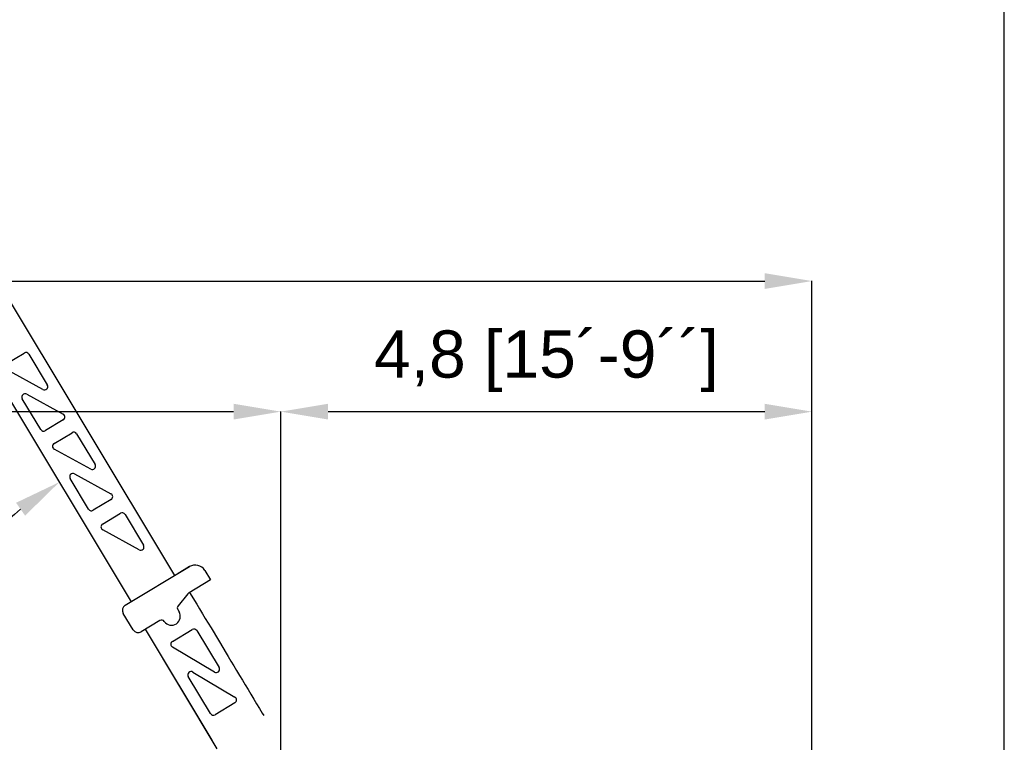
# Model space of a CAD drawing. Header units: millimetres. Extents: x 47009 to 83985, y -19576 to 31053.
# Tile 29 of 30: x 75083 to 83985, y 10710 to 17242. Entities that reach past the tile are written whole.
import ezdxf

# ---------------------------------------------------------------- set-up
doc = ezdxf.new("R2010")
doc.units = ezdxf.units.MM
doc.header["$LTSCALE"] = 50
doc.layers.add('AM_5', color=3, linetype='Continuous', lineweight=25)
doc.styles.add('Aktuální-ISO', font='arial.ttf')
doc.styles.get("Standard").update_dxf_attribs({"font": 'txt.shx'})
doc.dimstyles.new('AM_ISO$0', dxfattribs={"dimtxt": 3.5, "dimasz": 3.5, "dimexe": 1, "dimexo": 1, "dimgap": 1.5, "dimtad": 1, "dimdsep": 46, "dimtxsty": 'Standard', "dimcen": 0, "dimclrd": 256, "dimclre": 256, "dimclrt": 2, "dimadec": 0, "dimazin": 2, "dimtp": 0.1, "dimtm": 0.1, "dimtfac": 0.71, "dimtdec": 3, "dimtmove": 0, "dimatfit": 3, "dimfxl": 1, "dimlwd": -1, "dimlwe": -1, "dimarcsym": 1})
doc.dimstyles.new('AM_ISO$2', dxfattribs={"dimtxt": 3.5, "dimasz": 3.5, "dimexe": 1, "dimexo": 1, "dimgap": 1.5, "dimtad": 1, "dimdsep": 46, "dimtxsty": 'Standard', "dimcen": 0, "dimclrd": 256, "dimclre": 256, "dimclrt": 2, "dimadec": 0, "dimazin": 2, "dimtp": 0.1, "dimtm": 0.1, "dimtfac": 0.71, "dimtdec": 3, "dimtmove": 0, "dimatfit": 3, "dimfxl": 1, "dimlwd": -1, "dimlwe": -1, "dimarcsym": 1})

# ---------------------------------------------------------------- blocks, each defined once
blk = doc.blocks.new('*D164')
at = {"layer": 'AM_5', "linetype": 'ByBlock', "transparency": 16777216}
for p, q in [((54798.4, 9465.7), (54798.4, 14880.3)), ((55225.4, 14879.3), (81818.9, 14879.3)), ((82245.9, 10591.9), (82245.9, 14880.3))]:
    blk.add_line(p, q, dxfattribs=at)
at = {"layer": 'AM_5', "transparency": 16777216}
for points in [[(55225.4, 14950.5), (55225.4, 14808.1), (54798.4, 14879.3)], [(81818.9, 14950.5), (81818.9, 14808.1), (82245.9, 14879.3)]]:
    blk.add_solid(points, dxfattribs=at)
at = {"layer": 'Defpoints', "color": 0, "transparency": 16777216}
for p in [(82245.9, 14879.3), (82245.9, 10590.9), (54798.4, 9464.7)]:
    blk.add_point(p, dxfattribs=at)
at = {"layer": 'AM_5', "color": 2, "transparency": 16777216, "insert": (68522.2, 15336), "char_height": 427, "attachment_point": 5, "style": 'Aktuální-ISO'}
blk.add_mtext('27,45 [90´-1´´]', dxfattribs=at)
blk = doc.blocks.new('*D165')
at = {"layer": 'AM_5', "linetype": 'ByBlock', "transparency": 16777216}
for p, q in [((54798.4, 9465.7), (54798.4, 13699.7)), ((55225.4, 13698.7), (77017, 13698.7)), ((77444, 10228.2), (77444, 13699.7))]:
    blk.add_line(p, q, dxfattribs=at)
at = {"layer": 'AM_5', "transparency": 16777216}
for points in [[(55225.4, 13769.9), (55225.4, 13627.6), (54798.4, 13698.7)], [(77017, 13769.9), (77017, 13627.6), (77444, 13698.7)]]:
    blk.add_solid(points, dxfattribs=at)
at = {"layer": 'Defpoints', "color": 0, "transparency": 16777216}
for p in [(77444, 13698.7), (77444, 10227.2), (54798.4, 9464.7)]:
    blk.add_point(p, dxfattribs=at)
at = {"layer": 'AM_5', "color": 2, "transparency": 16777216, "insert": (66121.2, 14155.4), "char_height": 427, "attachment_point": 5, "style": 'Aktuální-ISO'}
blk.add_mtext('22,65 [74´-4´´]', dxfattribs=at)
blk = doc.blocks.new('*D166')
at = {"layer": 'AM_5', "linetype": 'ByBlock', "transparency": 16777216}
for p, q in [((77444, 10228.2), (77444, 13699.7)), ((77871, 13698.7), (81818.9, 13698.7)), ((82245.9, 10591.9), (82245.9, 13699.7))]:
    blk.add_line(p, q, dxfattribs=at)
at = {"layer": 'AM_5', "transparency": 16777216}
for points in [[(77871, 13769.9), (77871, 13627.6), (77444, 13698.7)], [(81818.9, 13769.9), (81818.9, 13627.6), (82245.9, 13698.7)]]:
    blk.add_solid(points, dxfattribs=at)
at = {"layer": 'Defpoints', "color": 0, "transparency": 16777216}
for p in [(82245.9, 13698.7), (82245.9, 10590.9), (77444, 10227.2)]:
    blk.add_point(p, dxfattribs=at)
at = {"layer": 'AM_5', "color": 2, "transparency": 16777216, "insert": (79845, 14155.4), "char_height": 427, "attachment_point": 5, "style": 'Aktuální-ISO'}
blk.add_mtext('4,8 [15´-9´´]', dxfattribs=at)
blk = doc.blocks.new('*D172')
at = {"layer": 'AM_5', "linetype": 'ByBlock', "transparency": 16777216}
blk.add_arc((77021.7, 10431), 3069, 128.97813, 172.02187, dxfattribs=at)
at = {"layer": 'AM_5', "transparency": 16777216}
for points in [[(75050.4, 12875.1), (75132, 12758.5), (75441, 13061.6)], [(74053.4, 10852), (73911.4, 10861.9), (73952.7, 10431)]]:
    blk.add_solid(points, dxfattribs=at)
at = {"layer": 'Defpoints', "color": 0, "transparency": 16777216}
for p in [(73685.4, 15983.5), (74647.9, 12376.2), (76090.6, 11980.6), (70571.4, 10431), (75244, 10431)]:
    blk.add_point(p, dxfattribs=at)
at = {"layer": 'AM_5', "color": 2, "transparency": 16777216, "insert": (74001.5, 12139.7), "char_height": 427, "attachment_point": 5, "rotation": 60.5, "style": 'Aktuální-ISO'}
blk.add_mtext('59°UP', dxfattribs=at)

msp = doc.modelspace()

# ---------------------------------------------------------------- linework, layer by layer
at = {"color": 253}
for p, q in [((76485.556, 12217.912), (74079, 16223.093)), ((73685.373, 15983.516), (76090.577, 11980.585)), ((74961.882, 14131.454), (75123.799, 14228.743)), ((75164.965, 14218.48), (75332.35, 13939.903)), ((75292.168, 13898.172), (74962.865, 14079.458)), ((75273.782, 13537.226), (75106.396, 13815.802)), ((75146.579, 13857.534), (75475.882, 13676.247)), ((75476.865, 13624.252), (75314.947, 13526.962)), ((75394.509, 13411.44), (75556.427, 13508.73)), ((75597.592, 13498.466), (75764.978, 13219.89)), ((75724.795, 13178.158), (75395.493, 13359.445)), ((75706.409, 12817.212), (75539.024, 13095.789)), ((75579.206, 13137.52), (75908.509, 12956.233)), ((75909.492, 12904.238), (75747.575, 12806.948)), ((75832.287, 12682.855), (75994.205, 12780.145)), ((76035.37, 12769.881), (76202.756, 12491.305)), ((76162.573, 12449.573), (75833.27, 12630.86)), ((76038.091, 11949.048), (76618.388, 12297.725)), ((76618.816, 12297.983), (76507.386, 12231.028)), ((76755.607, 12263.513), (76807.11, 12177.797)), ((76807.11, 12177.797), (76614.678, 12062.172)), ((76602.575, 12053.435), (76514.668, 11943.277)), ((76614.678, 12062.172), (76607.907, 12058.103)), ((76619.821, 12065.262), (76684.2, 11958.117)), ((76684.2, 11958.117), (76709.952, 11915.259)), ((76108.202, 11727.518), (76019.617, 11874.95)), ((76108.202, 11727.518), (76019.617, 11874.95)), ((76512.402, 11909.114), (76523.979, 11889.846)), ((76709.952, 11915.259), (76735.703, 11872.401)), ((76735.703, 11872.401), (76761.455, 11829.543)), ((76350.62, 11810.18), (76182.301, 11709.044)), ((76280.445, 11768.015), (76182.301, 11709.044)), ((76761.455, 11829.543), (76787.207, 11786.686)), ((76787.207, 11786.686), (76812.958, 11743.828)), ((76822.004, 10728.469), (76219.415, 11731.344)), ((76868.357, 10651.324), (76219.415, 11731.344)), ((76464.125, 11621.724), (76643.528, 11729.52)), ((76684.694, 11719.257), (76885.557, 11384.965)), ((76812.958, 11743.828), (76937.789, 11536.074)), ((76844.491, 11343.74), (76464.224, 11570.235)), ((76935.958, 11539.121), (76941.717, 11529.538)), ((76941.717, 11529.538), (76967.468, 11486.68)), ((76967.468, 11486.68), (76993.22, 11443.822)), ((76993.22, 11443.822), (77018.972, 11400.964)), ((77018.972, 11400.964), (77044.723, 11358.106)), ((76648.507, 11345.41), (77028.773, 11118.915)), ((77044.723, 11358.106), (77070.475, 11315.248)), ((77070.475, 11315.248), (77096.226, 11272.39)), ((76808.303, 10969.893), (76607.44, 11304.185)), ((77096.226, 11272.39), (77121.978, 11229.532)), ((77121.978, 11229.532), (77147.73, 11186.674)), ((77147.73, 11186.674), (77173.481, 11143.816)), ((77173.481, 11143.816), (77199.233, 11100.959)), ((77028.872, 11067.426), (76849.469, 10959.63)), ((77199.233, 11100.959), (77224.985, 11058.101)), ((77224.985, 11058.101), (77250.736, 11015.243)), ((77250.736, 11015.243), (77276.488, 10972.385)), ((77276.488, 10972.385), (77289.364, 10950.956))]:
    msp.add_line(p, q, dxfattribs=at)
msp.add_lwpolyline([(83985.415, 5386.402), (83985.415, 31052.812), (47685.778, 31052.812), (47685.778, 5386.402)], close=True)
for centre, radius, start, end in [((75139.25, 14203.029), 30, 31, 121), ((75306.636, 13924.452), 30, 241.166472, 31), ((75132.111, 13831.253), 30, 61.166472, 211), ((75461.414, 13649.966), 30, 301, 61.166472), ((75299.496, 13552.677), 30, 211, 301), ((75571.878, 13483.015), 30, 31, 121), ((75409.96, 13385.726), 30, 121, 241.166472), ((75739.263, 13204.439), 30, 241.166472, 31), ((75564.738, 13111.24), 30, 61.166472, 211), ((75894.041, 12929.953), 30, 301, 61.166472), ((75732.124, 12832.663), 30, 211, 301), ((76009.656, 12754.43), 30, 31, 121), ((75847.738, 12657.141), 30, 121, 241.166472), ((76177.041, 12475.854), 30, 241.166472, 31), ((76669.891, 12212.009), 99.999, 31, 121), ((76618.207, 12040.96), 20, 121, 141.4098828), ((76065.903, 11902.761), 53.999, 121, 211), ((76538.117, 11924.565), 30, 141.4098828, 211), ((76455.407, 11848.643), 79.999, 215.6930826, 31), ((76366.071, 11784.465), 30, 35.6930826, 121), ((76154.489, 11755.33), 53.999, 211, 301), ((76154.489, 11755.33), 53.999, 211, 301), ((76658.979, 11703.806), 30, 31, 121), ((76277.959, 11632.359), 20, 301, 303.2922025), ((76277.959, 11632.359), 20, 301, 303.2922025), ((76479.576, 11596.009), 30, 121, 239.2209726), ((76633.155, 11319.636), 30, 59.2209726, 211), ((76859.842, 11369.514), 30, 239.2209726, 31), ((76962.467, 11168.687), 30, 301, 312.1022378), ((77013.421, 11093.141), 30, 301, 59.2209726), ((76834.018, 10985.344), 30, 211, 301)]:
    msp.add_arc(centre, radius, start, end, dxfattribs=at)

# ---------------------------------------------------------------- dimensions: what is measured, and where the dimension line sits
at = {"layer": 'AM_5'}
for base, p1, p2, text, picture, middle in [((82245.949, 14879.313), (54798.419, 9464.709), (82245.949, 10590.93), '27,45 [90´-1´´]', '*D164', (68522.184, 15335.96)), ((77443.997, 13698.729), (54798.419, 9464.709), (77443.997, 10227.234), '22,65 [74´-4´´]', '*D165', (66121.208, 14155.376)), ((82245.949, 13698.729), (77443.997, 10227.234), (82245.949, 10590.93), '4,8 [15´-9´´]', '*D166', (79844.973, 14155.376))]:
    dim = msp.add_linear_dim(base=base, p1=p1, p2=p2, text=text, dimstyle='AM_ISO$0', override={"dimtxt": 427, "dimasz": 427, "dimgap": 183, "dimtxsty": 'Aktuální-ISO'}, dxfattribs=at)
    dim.commit()
    dim.dimension.update_dxf_attribs({"geometry": picture, "text_midpoint": middle})
dim = msp.add_angular_dim_2l(base=(74647.88, 12376.207), line1=((73685.373, 15983.516), (76090.577, 11980.585)), line2=((75244.019, 10430.964), (70571.441, 10430.964)), text='<>UP', dimstyle='AM_ISO$2', override={"dimtxt": 427, "dimasz": 427, "dimgap": 183, "dimtxsty": 'Aktuální-ISO'}, dxfattribs=at)
dim.commit()
dim.dimension.update_dxf_attribs({"geometry": '*D172', "text_midpoint": (74001.515, 12139.693)})

doc.saveas('drawing.dxf')
